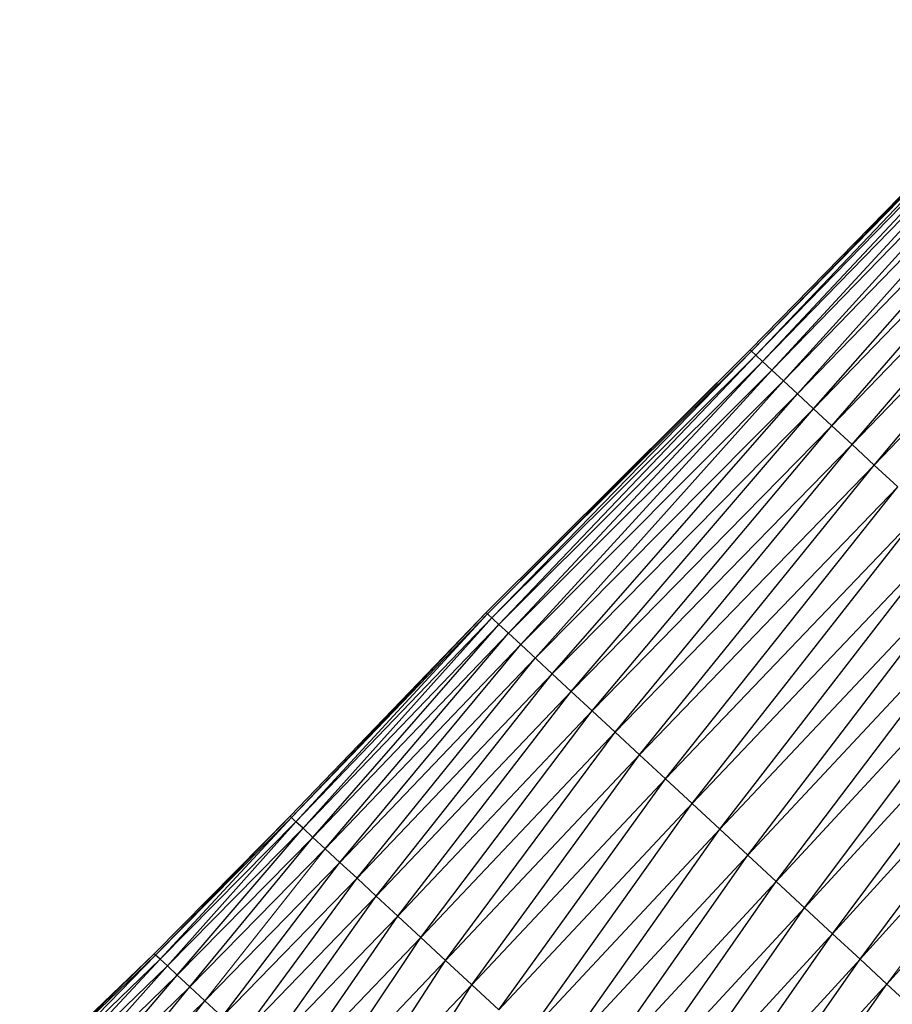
# Paper-space layout '_Right' of a CAD drawing. Header units: millimetres. Extents: x -464 to -1, y 0 to 650.
# Tile 35 of 50: x -171 to -138, y 398 to 436. Entities that reach past the tile are written whole.
import ezdxf

# ---------------------------------------------------------------- set-up
doc = ezdxf.new("R2010")
doc.units = ezdxf.units.MM

psp = doc.layouts.new('_Right')

# ---------------------------------------------------------------- linework, layer by layer
at = {"color": 7, "linetype": 'Continuous', "lineweight": 25}
for p, q in [((-143.585, 423.261), (-131.302, 435.834)), ((-143.531, 423.211), (-131.302, 435.834)), ((-143.531, 423.211), (-131.249, 435.785)), ((-143.372, 423.064), (-131.249, 435.785)), ((-143.372, 423.064), (-131.096, 435.643)), ((-143.115, 422.825), (-131.096, 435.643)), ((-143.115, 422.825), (-130.846, 435.412)), ((-142.761, 422.497), (-130.846, 435.412)), ((-142.761, 422.497), (-130.504, 435.094)), ((-142.316, 422.085), (-130.504, 435.094)), ((-142.316, 422.085), (-130.073, 434.695)), ((-141.783, 421.591), (-130.073, 434.695)), ((-141.783, 421.591), (-129.557, 434.216)), ((-141.166, 421.019), (-129.557, 434.216)), ((-141.166, 421.019), (-128.96, 433.663)), ((-140.469, 420.373), (-128.96, 433.663)), ((-140.469, 420.373), (-128.285, 433.037)), ((-139.697, 419.657), (-128.285, 433.037)), ((-139.697, 419.657), (-127.537, 432.345)), ((-138.858, 418.88), (-127.537, 432.345)), ((-153.643, 413.267), (-143.585, 423.261)), ((-153.586, 413.215), (-143.585, 423.261)), ((-153.586, 413.215), (-143.531, 423.211)), ((-153.422, 413.062), (-143.531, 423.211)), ((-143.531, 423.211), (-143.585, 423.261)), ((-143.372, 423.064), (-143.531, 423.211)), ((-153.422, 413.062), (-143.372, 423.064)), ((-153.154, 412.814), (-143.372, 423.064)), ((-143.115, 422.825), (-143.372, 423.064)), ((-153.154, 412.814), (-143.115, 422.825)), ((-152.786, 412.473), (-143.115, 422.825)), ((-152.786, 412.473), (-142.761, 422.497)), ((-152.323, 412.044), (-142.761, 422.497)), ((-142.761, 422.497), (-143.115, 422.825)), ((-142.316, 422.085), (-142.761, 422.497)), ((-152.323, 412.044), (-142.316, 422.085)), ((-151.768, 411.53), (-142.316, 422.085)), ((-141.783, 421.591), (-142.316, 422.085)), ((-151.768, 411.53), (-141.783, 421.591)), ((-151.127, 410.935), (-141.783, 421.591)), ((-141.166, 421.019), (-141.783, 421.591)), ((-151.127, 410.935), (-141.166, 421.019)), ((-150.402, 410.263), (-141.166, 421.019)), ((-140.469, 420.373), (-141.166, 421.019)), ((-150.402, 410.263), (-140.469, 420.373)), ((-149.599, 409.519), (-140.469, 420.373)), ((-149.599, 409.519), (-139.697, 419.657)), ((-148.726, 408.71), (-139.697, 419.657)), ((-138.858, 418.88), (-139.697, 419.657)), ((-148.726, 408.71), (-138.858, 418.88)), ((-147.795, 407.847), (-138.858, 418.88)), ((-137.963, 418.05), (-138.858, 418.88)), ((-147.795, 407.847), (-137.963, 418.05)), ((-146.814, 406.938), (-137.963, 418.05)), ((-146.814, 406.938), (-137.02, 417.176)), ((-145.794, 405.992), (-137.02, 417.176)), ((-145.794, 405.992), (-136.039, 416.267)), ((-144.744, 405.019), (-136.039, 416.267)), ((-144.744, 405.019), (-135.03, 415.332)), ((-143.675, 404.028), (-135.03, 415.332)), ((-143.675, 404.028), (-134.002, 414.379)), ((-142.595, 403.028), (-134.002, 414.379)), ((-161.104, 405.509), (-153.643, 413.267)), ((-161.047, 405.456), (-153.643, 413.267)), ((-161.047, 405.456), (-153.586, 413.215)), ((-160.881, 405.302), (-153.586, 413.215)), ((-153.586, 413.215), (-153.643, 413.267)), ((-153.154, 412.814), (-153.586, 413.215)), ((-142.595, 403.028), (-132.965, 413.417)), ((-141.516, 402.027), (-132.965, 413.417)), ((-160.881, 405.302), (-153.422, 413.062)), ((-160.609, 405.05), (-153.422, 413.062)), ((-160.609, 405.05), (-153.154, 412.814)), ((-160.237, 404.704), (-153.154, 412.814)), ((-152.786, 412.473), (-153.154, 412.814)), ((-160.237, 404.704), (-152.786, 412.473)), ((-159.767, 404.269), (-152.786, 412.473)), ((-141.516, 402.027), (-131.927, 412.456)), ((-140.447, 401.037), (-131.927, 412.456)), ((-159.767, 404.269), (-152.323, 412.044)), ((-159.206, 403.749), (-152.323, 412.044)), ((-151.127, 410.935), (-152.323, 412.044)), ((-159.206, 403.749), (-151.768, 411.53)), ((-158.555, 403.146), (-151.768, 411.53)), ((-140.447, 401.037), (-130.9, 411.504)), ((-139.398, 400.064), (-130.9, 411.504)), ((-158.555, 403.146), (-151.127, 410.935)), ((-157.821, 402.465), (-151.127, 410.935)), ((-150.402, 410.263), (-151.127, 410.935)), ((-139.398, 400.064), (-129.891, 410.569)), ((-157.821, 402.465), (-150.402, 410.263)), ((-157.007, 401.711), (-150.402, 410.263)), ((-149.599, 409.519), (-150.402, 410.263)), ((-157.007, 401.711), (-149.599, 409.519)), ((-156.123, 400.892), (-149.599, 409.519)), ((-138.378, 399.119), (-128.911, 409.661)), ((-155.18, 400.017), (-148.726, 408.71)), ((-147.795, 407.847), (-148.726, 408.71)), ((-155.18, 400.017), (-147.795, 407.847)), ((-154.186, 399.096), (-147.795, 407.847)), ((-146.814, 406.938), (-147.795, 407.847)), ((-154.186, 399.096), (-146.814, 406.938)), ((-153.152, 398.138), (-146.814, 406.938)), ((-145.794, 405.992), (-146.814, 406.938)), ((-153.152, 398.138), (-145.794, 405.992)), ((-152.089, 397.152), (-145.794, 405.992)), ((-144.744, 405.019), (-145.794, 405.992)), ((-166.282, 400.275), (-161.104, 405.509)), ((-166.224, 400.221), (-161.104, 405.509)), ((-166.224, 400.221), (-161.047, 405.456)), ((-166.055, 400.064), (-161.047, 405.456)), ((-166.055, 400.064), (-160.881, 405.302)), ((-165.779, 399.809), (-160.881, 405.302)), ((-161.047, 405.456), (-161.104, 405.509)), ((-160.881, 405.302), (-161.047, 405.456)), ((-160.609, 405.05), (-160.881, 405.302)), ((-165.779, 399.809), (-160.609, 405.05)), ((-165.401, 399.458), (-160.609, 405.05)), ((-160.237, 404.704), (-160.609, 405.05)), ((-152.089, 397.152), (-144.744, 405.019)), ((-151.005, 396.148), (-144.744, 405.019)), ((-143.675, 404.028), (-144.744, 405.019)), ((-165.401, 399.458), (-160.237, 404.704)), ((-164.924, 399.016), (-160.237, 404.704)), ((-159.767, 404.269), (-160.237, 404.704)), ((-164.924, 399.016), (-159.767, 404.269)), ((-159.206, 403.749), (-159.767, 404.269)), ((-164.353, 398.487), (-159.206, 403.749)), ((-163.693, 397.875), (-159.206, 403.749)), ((-158.555, 403.146), (-159.206, 403.749)), ((-151.005, 396.148), (-143.675, 404.028)), ((-149.911, 395.134), (-143.675, 404.028)), ((-142.595, 403.028), (-143.675, 404.028)), ((-163.693, 397.875), (-158.555, 403.146)), ((-162.947, 397.184), (-158.555, 403.146)), ((-157.821, 402.465), (-158.555, 403.146)), ((-149.911, 395.134), (-142.595, 403.028)), ((-148.818, 394.121), (-142.595, 403.028)), ((-141.516, 402.027), (-142.595, 403.028)), ((-162.947, 397.184), (-157.821, 402.465)), ((-162.121, 396.418), (-157.821, 402.465)), ((-157.007, 401.711), (-157.821, 402.465)), ((-148.818, 394.121), (-141.516, 402.027)), ((-147.735, 393.117), (-141.516, 402.027)), ((-140.447, 401.037), (-141.516, 402.027)), ((-162.121, 396.418), (-157.007, 401.711)), ((-161.223, 395.586), (-157.007, 401.711)), ((-156.123, 400.892), (-157.007, 401.711)), ((-161.223, 395.586), (-156.123, 400.892)), ((-160.264, 394.697), (-156.123, 400.892)), ((-147.735, 393.117), (-140.447, 401.037)), ((-146.672, 392.132), (-140.447, 401.037)), ((-171.402, 395.363), (-166.282, 400.275)), ((-171.343, 395.308), (-166.282, 400.275)), ((-171.343, 395.308), (-166.224, 400.221)), ((-171.169, 395.147), (-166.224, 400.221)), ((-171.169, 395.147), (-166.055, 400.064)), ((-170.886, 394.884), (-166.055, 400.064)), ((-166.224, 400.221), (-166.282, 400.275)), ((-166.055, 400.064), (-166.224, 400.221)), ((-159.255, 393.762), (-155.18, 400.017)), ((-154.186, 399.096), (-155.18, 400.017)), ((-145.639, 391.174), (-139.398, 400.064)), ((-170.886, 394.884), (-165.779, 399.809)), ((-170.497, 394.524), (-165.779, 399.809)), ((-165.401, 399.458), (-165.779, 399.809)), ((-170.497, 394.524), (-165.401, 399.458)), ((-170.008, 394.071), (-165.401, 399.458)), ((-164.924, 399.016), (-165.401, 399.458)), ((-170.008, 394.071), (-164.924, 399.016)), ((-169.422, 393.527), (-164.924, 399.016)), ((-164.353, 398.487), (-164.924, 399.016)), ((-159.255, 393.762), (-154.186, 399.096)), ((-158.205, 392.789), (-154.186, 399.096)), ((-153.152, 398.138), (-154.186, 399.096)), ((-145.639, 391.174), (-138.378, 399.119)), ((-144.646, 390.254), (-138.378, 399.119)), ((-137.399, 398.211), (-138.378, 399.119)), ((-169.422, 393.527), (-164.353, 398.487)), ((-168.744, 392.899), (-164.353, 398.487)), ((-163.693, 397.875), (-164.353, 398.487))]:
    psp.add_line(p, q, dxfattribs=at)
at = {"color": 142, "linetype": 'Continuous', "lineweight": 18, "true_color": 0x0080c0}
for p, q in [((-138.858, 418.88), (-126.726, 431.592)), ((-139.697, 419.657), (-140.469, 420.373)), ((-152.323, 412.044), (-152.786, 412.473)), ((-138.378, 399.119), (-129.891, 410.569)), ((-148.726, 408.71), (-149.599, 409.519)), ((-156.123, 400.892), (-148.726, 408.71)), ((-164.353, 398.487), (-159.767, 404.269)), ((-155.18, 400.017), (-156.123, 400.892)), ((-139.398, 400.064), (-140.447, 401.037)), ((-165.779, 399.809), (-166.055, 400.064)), ((-160.264, 394.697), (-155.18, 400.017)), ((-146.672, 392.132), (-139.398, 400.064)), ((-138.378, 399.119), (-139.398, 400.064))]:
    psp.add_line(p, q, dxfattribs=at)

doc.saveas('drawing.dxf')
